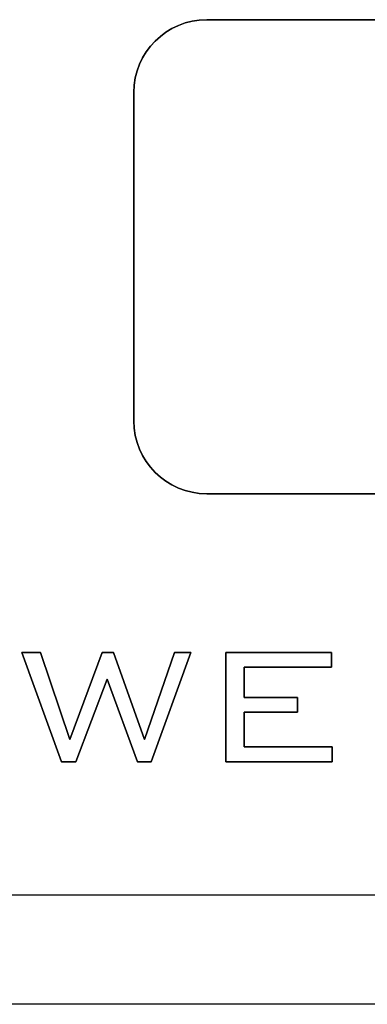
# Model space of a CAD drawing. Extents: x -4.4 to 4.4, y -6.1 to 5.8.
# Tile 29 of 157: x -1.54 to -1.159, y -1.425 to -0.345. Entities that reach past the tile are written whole.
import ezdxf

# ---------------------------------------------------------------- set-up
doc = ezdxf.new("R2010")
doc.units = 0
doc.layers.get('0').update_dxf_attribs({"linetype": 'CONTINUOUS'})

# ---------------------------------------------------------------- blocks, each defined once
blk = doc.blocks.new('*U1')
for p, q in [((-1.335, -0.345, 5.305), (-0.555, -0.345, 5.305)), ((-1.335, -0.345, 5.305), (-1.335, -0.345, 5.3045)), ((-0.555, -0.345, 5.3045), (-1.335, -0.345, 5.3045)), ((-1.415, -0.785, 5.305), (-1.415, -0.425, 5.305)), ((-1.415, -0.425, 5.305), (-1.415, -0.425, 5.3045)), ((-1.415, -0.425, 5.3045), (-1.415, -0.785, 5.3045)), ((-1.415, -0.785, 5.305), (-1.415, -0.785, 5.3045)), ((-0.555, -0.865, 5.305), (-1.335, -0.865, 5.305)), ((-1.335, -0.865, 5.305), (-1.335, -0.865, 5.3045)), ((-1.335, -0.865, 5.3045), (-0.555, -0.865, 5.3045)), ((-1.5377, -1.0391, 5.3048), (-1.4942, -1.1591, 5.3048)), ((-1.5174, -1.0391, 5.3048), (-1.5377, -1.0391, 5.3048)), ((-1.4942, -1.1591, 5.305), (-1.5377, -1.0391, 5.305)), ((-1.5377, -1.0391, 5.305), (-1.5174, -1.0391, 5.305)), ((-1.485, -1.1345, 5.3048), (-1.5174, -1.0391, 5.3048)), ((-1.5174, -1.0391, 5.305), (-1.485, -1.1345, 5.305)), ((-1.4496, -1.0391, 5.3048), (-1.485, -1.1345, 5.3048)), ((-1.485, -1.1345, 5.305), (-1.4496, -1.0391, 5.305)), ((-1.4373, -1.0391, 5.3048), (-1.4496, -1.0391, 5.3048)), ((-1.4496, -1.0391, 5.305), (-1.4373, -1.0391, 5.305)), ((-1.4032, -1.1345, 5.3048), (-1.4373, -1.0391, 5.3048)), ((-1.4373, -1.0391, 5.305), (-1.4032, -1.1345, 5.305)), ((-1.3704, -1.0391, 5.3048), (-1.4032, -1.1345, 5.3048)), ((-1.4032, -1.1345, 5.305), (-1.3704, -1.0391, 5.305)), ((-1.3959, -1.1591, 5.3048), (-1.3525, -1.0391, 5.3048)), ((-1.3525, -1.0391, 5.305), (-1.3959, -1.1591, 5.305)), ((-1.3525, -1.0391, 5.3048), (-1.3704, -1.0391, 5.3048)), ((-1.3704, -1.0391, 5.305), (-1.3525, -1.0391, 5.305)), ((-1.314, -1.0391, 5.3048), (-1.314, -1.1591, 5.3048)), ((-1.1985, -1.0391, 5.3048), (-1.314, -1.0391, 5.3048)), ((-1.314, -1.1591, 5.305), (-1.314, -1.0391, 5.305)), ((-1.314, -1.0391, 5.305), (-1.1985, -1.0391, 5.305)), ((-1.1985, -1.0552, 5.3048), (-1.1985, -1.0391, 5.3048)), ((-1.1985, -1.0391, 5.305), (-1.1985, -1.0552, 5.305)), ((-1.2939, -1.0552, 5.3048), (-1.1985, -1.0552, 5.3048)), ((-1.2939, -1.0885, 5.3048), (-1.2939, -1.0552, 5.3048)), ((-1.1985, -1.0552, 5.305), (-1.2939, -1.0552, 5.305)), ((-1.2939, -1.0552, 5.305), (-1.2939, -1.0885, 5.305)), ((-1.4784, -1.1591, 5.3048), (-1.4441, -1.0683, 5.3048)), ((-1.4441, -1.0683, 5.305), (-1.4784, -1.1591, 5.305)), ((-1.4441, -1.0683, 5.3048), (-1.4108, -1.1591, 5.3048)), ((-1.4108, -1.1591, 5.305), (-1.4441, -1.0683, 5.305)), ((-1.2355, -1.0885, 5.3048), (-1.2939, -1.0885, 5.3048)), ((-1.2939, -1.0885, 5.305), (-1.2355, -1.0885, 5.305)), ((-1.2355, -1.1044, 5.3048), (-1.2355, -1.0885, 5.3048)), ((-1.2355, -1.0885, 5.305), (-1.2355, -1.1044, 5.305)), ((-1.2939, -1.1426, 5.3048), (-1.2939, -1.1044, 5.3048)), ((-1.2939, -1.1044, 5.3048), (-1.2355, -1.1044, 5.3048)), ((-1.2939, -1.1044, 5.305), (-1.2939, -1.1426, 5.305)), ((-1.2355, -1.1044, 5.305), (-1.2939, -1.1044, 5.305)), ((-1.1975, -1.1426, 5.3048), (-1.2939, -1.1426, 5.3048)), ((-1.2939, -1.1426, 5.305), (-1.1975, -1.1426, 5.305)), ((-1.1975, -1.1591, 5.3048), (-1.1975, -1.1426, 5.3048)), ((-1.1975, -1.1426, 5.305), (-1.1975, -1.1591, 5.305)), ((-1.4942, -1.1591, 5.3048), (-1.4784, -1.1591, 5.3048)), ((-1.4784, -1.1591, 5.305), (-1.4942, -1.1591, 5.305)), ((-1.4108, -1.1591, 5.3048), (-1.3959, -1.1591, 5.3048)), ((-1.3959, -1.1591, 5.305), (-1.4108, -1.1591, 5.305)), ((-1.314, -1.1591, 5.3048), (-1.1975, -1.1591, 5.3048)), ((-1.1975, -1.1591, 5.305), (-1.314, -1.1591, 5.305)), ((-2.515, -1.305, 5.305), (2.515, -1.305, 5.305)), ((-2.515, -1.305, 5.3045), (2.515, -1.305, 5.3045)), ((2.505, -1.425, 5.25), (-2.505, -1.425, 5.25)), ((2.505, -1.425, 5.3045), (-2.505, -1.425, 5.3045))]:
    blk.add_line(p, q)
at = {"extrusion": (0, -1, 0)}
for p, q in [((-0.555, -0.345, 5.3045), (-1.335, -0.345, 5.3045)), ((-1.335, -0.345, 5.305), (-1.335, -0.345, 5.3045)), ((-1.335, -0.345, 5.305), (-0.555, -0.345, 5.305)), ((-1.5377, -1.0391, 5.305), (-1.5174, -1.0391, 5.305)), ((-1.5377, -1.0391, 5.305), (-1.5377, -1.0391, 5.3048)), ((-1.5174, -1.0391, 5.3048), (-1.5377, -1.0391, 5.3048)), ((-1.5174, -1.0391, 5.305), (-1.5174, -1.0391, 5.3048)), ((-1.4496, -1.0391, 5.305), (-1.4373, -1.0391, 5.305)), ((-1.4496, -1.0391, 5.305), (-1.4496, -1.0391, 5.3048)), ((-1.4373, -1.0391, 5.3048), (-1.4496, -1.0391, 5.3048)), ((-1.4373, -1.0391, 5.305), (-1.4373, -1.0391, 5.3048)), ((-1.3704, -1.0391, 5.305), (-1.3525, -1.0391, 5.305)), ((-1.3704, -1.0391, 5.305), (-1.3704, -1.0391, 5.3048)), ((-1.3525, -1.0391, 5.3048), (-1.3704, -1.0391, 5.3048)), ((-1.3525, -1.0391, 5.305), (-1.3525, -1.0391, 5.3048)), ((-1.314, -1.0391, 5.305), (-1.1985, -1.0391, 5.305)), ((-1.314, -1.0391, 5.305), (-1.314, -1.0391, 5.3048)), ((-1.1985, -1.0391, 5.3048), (-1.314, -1.0391, 5.3048)), ((-1.1985, -1.0391, 5.305), (-1.1985, -1.0391, 5.3048)), ((-1.2939, -1.0885, 5.305), (-1.2355, -1.0885, 5.305)), ((-1.2939, -1.0885, 5.305), (-1.2939, -1.0885, 5.3048)), ((-1.2355, -1.0885, 5.3048), (-1.2939, -1.0885, 5.3048)), ((-1.2355, -1.0885, 5.305), (-1.2355, -1.0885, 5.3048)), ((-1.2939, -1.1426, 5.305), (-1.1975, -1.1426, 5.305)), ((-1.2939, -1.1426, 5.305), (-1.2939, -1.1426, 5.3048)), ((-1.1975, -1.1426, 5.3048), (-1.2939, -1.1426, 5.3048)), ((-1.1975, -1.1426, 5.305), (-1.1975, -1.1426, 5.3048)), ((-2.515, -1.305, 5.3045), (2.515, -1.305, 5.3045)), ((-2.515, -1.305, 5.305), (2.515, -1.305, 5.305)), ((2.505, -1.425, 5.25), (-2.505, -1.425, 5.25)), ((2.505, -1.425, 5.3045), (-2.505, -1.425, 5.3045))]:
    blk.add_line(p, q, dxfattribs=at)
at = {"extrusion": (1, 0, 0)}
for p, q in [((-1.415, -0.425, 5.3045), (-1.415, -0.785, 5.3045)), ((-1.415, -0.425, 5.305), (-1.415, -0.425, 5.3045)), ((-1.415, -0.785, 5.305), (-1.415, -0.425, 5.305)), ((-1.415, -0.785, 5.305), (-1.415, -0.785, 5.3045)), ((-1.314, -1.1591, 5.305), (-1.314, -1.0391, 5.305)), ((-1.314, -1.0391, 5.305), (-1.314, -1.0391, 5.3048)), ((-1.314, -1.0391, 5.3048), (-1.314, -1.1591, 5.3048)), ((-1.314, -1.1591, 5.305), (-1.314, -1.1591, 5.3048))]:
    blk.add_line(p, q, dxfattribs=at)
at = {"extrusion": (0, 1, 0)}
for p, q in [((-1.335, -0.865, 5.3045), (-0.555, -0.865, 5.3045)), ((-1.335, -0.865, 5.305), (-1.335, -0.865, 5.3045)), ((-0.555, -0.865, 5.305), (-1.335, -0.865, 5.305)), ((-1.1985, -1.0552, 5.305), (-1.2939, -1.0552, 5.305)), ((-1.2939, -1.0552, 5.305), (-1.2939, -1.0552, 5.3048)), ((-1.2939, -1.0552, 5.3048), (-1.1985, -1.0552, 5.3048)), ((-1.1985, -1.0552, 5.305), (-1.1985, -1.0552, 5.3048)), ((-1.2355, -1.1044, 5.305), (-1.2939, -1.1044, 5.305)), ((-1.2939, -1.1044, 5.305), (-1.2939, -1.1044, 5.3048)), ((-1.2939, -1.1044, 5.3048), (-1.2355, -1.1044, 5.3048)), ((-1.2355, -1.1044, 5.305), (-1.2355, -1.1044, 5.3048)), ((-1.4784, -1.1591, 5.305), (-1.4942, -1.1591, 5.305)), ((-1.4942, -1.1591, 5.305), (-1.4942, -1.1591, 5.3048)), ((-1.4942, -1.1591, 5.3048), (-1.4784, -1.1591, 5.3048)), ((-1.4784, -1.1591, 5.305), (-1.4784, -1.1591, 5.3048)), ((-1.3959, -1.1591, 5.305), (-1.4108, -1.1591, 5.305)), ((-1.4108, -1.1591, 5.305), (-1.4108, -1.1591, 5.3048)), ((-1.4108, -1.1591, 5.3048), (-1.3959, -1.1591, 5.3048)), ((-1.3959, -1.1591, 5.305), (-1.3959, -1.1591, 5.3048)), ((-1.1975, -1.1591, 5.305), (-1.314, -1.1591, 5.305)), ((-1.314, -1.1591, 5.305), (-1.314, -1.1591, 5.3048)), ((-1.314, -1.1591, 5.3048), (-1.1975, -1.1591, 5.3048)), ((-1.1975, -1.1591, 5.305), (-1.1975, -1.1591, 5.3048))]:
    blk.add_line(p, q, dxfattribs=at)
at = {"extrusion": (0.940307, 0.340328, 0)}
for p, q in [((-1.4942, -1.1591, 5.305), (-1.5377, -1.0391, 5.305)), ((-1.5377, -1.0391, 5.305), (-1.5377, -1.0391, 5.3048)), ((-1.5377, -1.0391, 5.3048), (-1.4942, -1.1591, 5.3048)), ((-1.4942, -1.1591, 5.305), (-1.4942, -1.1591, 5.3048))]:
    blk.add_line(p, q, dxfattribs=at)
at = {"extrusion": (-0.946787, -0.321861, 0)}
for p, q in [((-1.5174, -1.0391, 5.305), (-1.485, -1.1345, 5.305)), ((-1.5174, -1.0391, 5.305), (-1.5174, -1.0391, 5.3048)), ((-1.485, -1.1345, 5.3048), (-1.5174, -1.0391, 5.3048)), ((-1.485, -1.1345, 5.305), (-1.485, -1.1345, 5.3048))]:
    blk.add_line(p, q, dxfattribs=at)
at = {"extrusion": (0.937566, -0.347807, 0)}
for p, q in [((-1.485, -1.1345, 5.305), (-1.4496, -1.0391, 5.305)), ((-1.4496, -1.0391, 5.3048), (-1.485, -1.1345, 5.3048)), ((-1.4496, -1.0391, 5.305), (-1.4496, -1.0391, 5.3048)), ((-1.485, -1.1345, 5.305), (-1.485, -1.1345, 5.3048))]:
    blk.add_line(p, q, dxfattribs=at)
at = {"extrusion": (-0.941689, -0.336484, 0)}
for p, q in [((-1.4373, -1.0391, 5.305), (-1.4032, -1.1345, 5.305)), ((-1.4373, -1.0391, 5.305), (-1.4373, -1.0391, 5.3048)), ((-1.4032, -1.1345, 5.3048), (-1.4373, -1.0391, 5.3048)), ((-1.4032, -1.1345, 5.305), (-1.4032, -1.1345, 5.3048))]:
    blk.add_line(p, q, dxfattribs=at)
at = {"extrusion": (0.945709, -0.325014, 0)}
for p, q in [((-1.4032, -1.1345, 5.305), (-1.3704, -1.0391, 5.305)), ((-1.3704, -1.0391, 5.3048), (-1.4032, -1.1345, 5.3048)), ((-1.3704, -1.0391, 5.305), (-1.3704, -1.0391, 5.3048)), ((-1.4032, -1.1345, 5.305), (-1.4032, -1.1345, 5.3048))]:
    blk.add_line(p, q, dxfattribs=at)
at = {"extrusion": (-0.940307, 0.340328, 0)}
for p, q in [((-1.3525, -1.0391, 5.305), (-1.3959, -1.1591, 5.305)), ((-1.3959, -1.1591, 5.3048), (-1.3525, -1.0391, 5.3048)), ((-1.3525, -1.0391, 5.305), (-1.3525, -1.0391, 5.3048)), ((-1.3959, -1.1591, 5.305), (-1.3959, -1.1591, 5.3048))]:
    blk.add_line(p, q, dxfattribs=at)
at = {"extrusion": (-1, 0, 0)}
for p, q in [((-1.1985, -1.0391, 5.305), (-1.1985, -1.0552, 5.305)), ((-1.1985, -1.0391, 5.305), (-1.1985, -1.0391, 5.3048)), ((-1.1985, -1.0552, 5.3048), (-1.1985, -1.0391, 5.3048)), ((-1.2939, -1.0552, 5.305), (-1.2939, -1.0885, 5.305)), ((-1.2939, -1.0552, 5.305), (-1.2939, -1.0552, 5.3048)), ((-1.2939, -1.0885, 5.3048), (-1.2939, -1.0552, 5.3048)), ((-1.1985, -1.0552, 5.305), (-1.1985, -1.0552, 5.3048)), ((-1.2939, -1.0885, 5.305), (-1.2939, -1.0885, 5.3048)), ((-1.2355, -1.0885, 5.305), (-1.2355, -1.1044, 5.305)), ((-1.2355, -1.0885, 5.305), (-1.2355, -1.0885, 5.3048)), ((-1.2355, -1.1044, 5.3048), (-1.2355, -1.0885, 5.3048)), ((-1.2939, -1.1044, 5.305), (-1.2939, -1.1426, 5.305)), ((-1.2939, -1.1044, 5.305), (-1.2939, -1.1044, 5.3048)), ((-1.2939, -1.1426, 5.3048), (-1.2939, -1.1044, 5.3048)), ((-1.2355, -1.1044, 5.305), (-1.2355, -1.1044, 5.3048)), ((-1.2939, -1.1426, 5.305), (-1.2939, -1.1426, 5.3048)), ((-1.1975, -1.1426, 5.305), (-1.1975, -1.1591, 5.305)), ((-1.1975, -1.1426, 5.305), (-1.1975, -1.1426, 5.3048)), ((-1.1975, -1.1591, 5.3048), (-1.1975, -1.1426, 5.3048)), ((-1.1975, -1.1591, 5.305), (-1.1975, -1.1591, 5.3048))]:
    blk.add_line(p, q, dxfattribs=at)
at = {"extrusion": (-0.935374, 0.353661, 0)}
for p, q in [((-1.4441, -1.0683, 5.305), (-1.4784, -1.1591, 5.305)), ((-1.4784, -1.1591, 5.3048), (-1.4441, -1.0683, 5.3048)), ((-1.4441, -1.0683, 5.305), (-1.4441, -1.0683, 5.3048)), ((-1.4784, -1.1591, 5.305), (-1.4784, -1.1591, 5.3048))]:
    blk.add_line(p, q, dxfattribs=at)
at = {"extrusion": (0.938969, 0.344003, 0)}
for p, q in [((-1.4108, -1.1591, 5.305), (-1.4441, -1.0683, 5.305)), ((-1.4441, -1.0683, 5.305), (-1.4441, -1.0683, 5.3048)), ((-1.4441, -1.0683, 5.3048), (-1.4108, -1.1591, 5.3048)), ((-1.4108, -1.1591, 5.305), (-1.4108, -1.1591, 5.3048))]:
    blk.add_line(p, q, dxfattribs=at)
for centre, start, end in [((-1.335, -0.425, 5.305), 90, 180), ((-1.335, -0.425, 5.3045), 90, 180), ((-1.335, -0.425, 5.3045), 90, 180), ((-1.335, -0.785, 5.305), 180, 270), ((-1.335, -0.785, 5.3045), 180, 270), ((-1.335, -0.785, 5.3045), 180, 270)]:
    blk.add_arc(centre, 0.08, start, end)
at = {"extrusion": (0, 0, -1)}
for centre, start, end in [((1.335, -0.425, -5.305), 0, 90), ((1.335, -0.785, -5.305), 270, 0)]:
    blk.add_arc(centre, 0.08, start, end, dxfattribs=at)

msp = doc.modelspace()

# ---------------------------------------------------------------- block references
msp.add_blockref('*U1', (0, 0))

doc.saveas('drawing.dxf')
